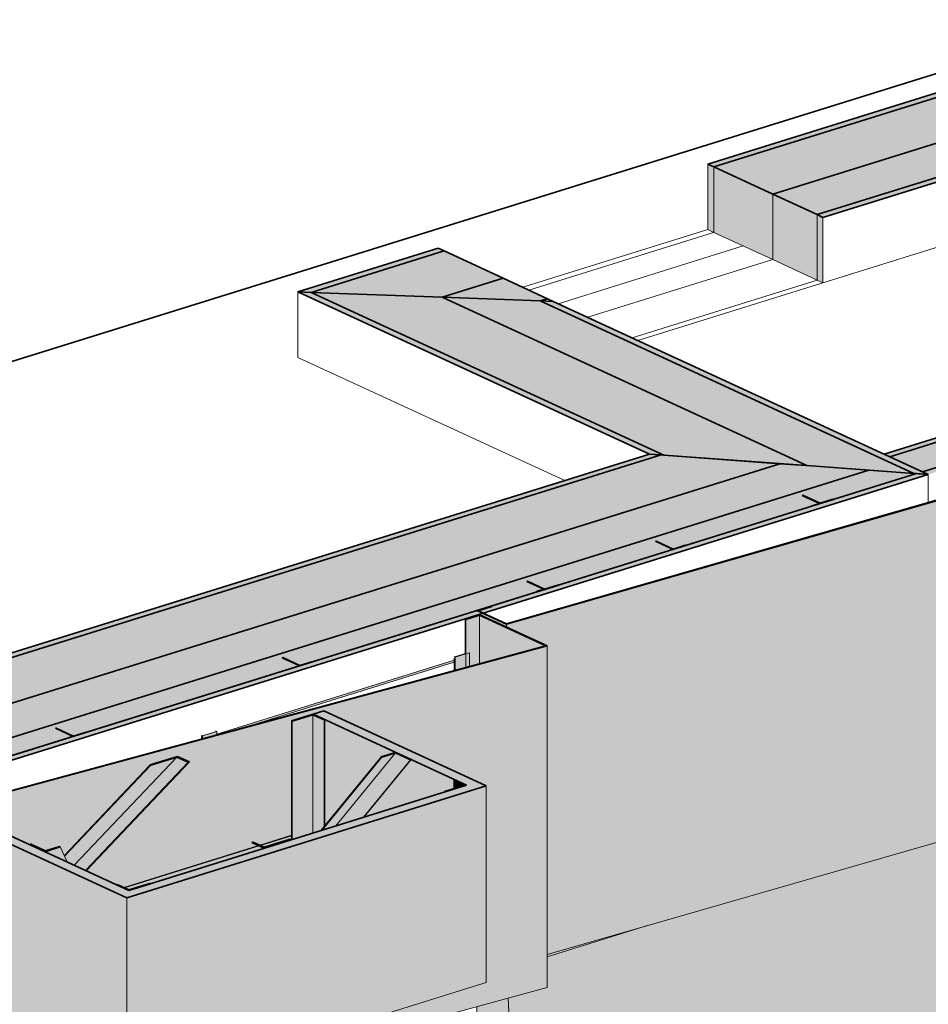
# Model space of a CAD drawing. Header units: millimetres. Extents: x -8357841 to -8326977, y -719205 to 18175.
# Tile 17 of 35: x -8335392 to -8333438, y -707404 to -705287. Entities that reach past the tile are written whole.
import ezdxf

# ---------------------------------------------------------------- set-up
doc = ezdxf.new("R2010")
doc.units = ezdxf.units.MM
doc.layers.add('Обобщенные модели', color=7, linetype='Continuous', lineweight=18)

# ---------------------------------------------------------------- blocks, each defined once
blk = doc.blocks.new('Корп 1_Кассеты трапецевидные - Корп 1_Кассеты трапецевидные_Цвет 4-21129530-Корпус 2_ Фрагмент 1')
at = {"layer": 'Обобщенные модели', "true_color": 0xcbd0cc}
for points in [[(-9253714, -707121.8), (-9251911.6, -706633.4), (-9252056.3, -706566.8), (-9252087, -706576.4), (-9252085.7, -706576.9), (-9252056.1, -706567.9), (-9251914.8, -706633.6), (-9253714, -707120.6), (-9253760.4, -707098.9), (-9253731.4, -707089.8), (-9253732.6, -707089.2), (-9253763.5, -707098.9), (-9253731.4, -707113.7)], [(-9252056.3, -706671.9), (-9251914.2, -706633.4), (-9252056.3, -706567.8), (-9252056.3, -706657.4)], [(-9252085.7, -706650.8), (-9252085.7, -706650.3), (-9252085.7, -706576.9), (-9252087, -706576.4), (-9252086.7, -706650.3)], [(-9253714, -707127.7), (-9253714, -707121.8), (-9253763.5, -707098.9), (-9253763.5, -707104.9), (-9253714.3, -707127.5)]]:
    blk.add_hatch(color=254, dxfattribs=at).paths.add_polyline_path(points)
h = blk.add_hatch(color=254, dxfattribs=at)
h.paths.add_polyline_path([(-9253731.4, -707112.5), (-9253731.4, -707089.8), (-9253760.7, -707099), (-9253752.1, -707103)])
h.paths.add_polyline_path([(-9252085.7, -706679.8), (-9252056.3, -706671.9), (-9252056.3, -706567.8), (-9252085.7, -706576.9), (-9252085.7, -706666.5)])
h = blk.add_hatch(color=254, dxfattribs=at)
h.paths.add_polyline_path([(-9253683.4, -707848.2), (-9251911.2, -707368.3), (-9251911.2, -706633.6), (-9253714, -707121.8), (-9253714, -707127.7), (-9253707.7, -707130.6), (-9253684.8, -707806.1)])
h.paths.add_polyline_path([(-9252814.7, -707597.8), (-9253163.8, -707436.6), (-9253163.8, -707014.1), (-9253095.9, -706993), (-9253094.5, -706993.6), (-9253094.5, -707028.2), (-9253022, -707061.7), (-9253022.8, -707060), (-9253020.4, -707060), (-9252989.2, -707074.3), (-9252959.8, -707065.2), (-9252958.3, -707065.9), (-9252949.5, -707084.6), (-9252763.2, -706889.2), (-9252705.6, -706871.3), (-9252680.2, -706883), (-9252902.4, -707116.9), (-9252835.9, -707147.5), (-9252833.1, -707147.5), (-9252821.4, -707153), (-9252531.9, -707062.8), (-9252546.2, -707056.2), (-9252543.5, -707055.3), (-9252528.7, -707061.7), (-9252460.8, -707040.6), (-9252460.8, -706795), (-9252391.2, -706773.3), (-9252042.1, -706934.5), (-9252042.1, -707357), (-9252525.9, -707507.8)])
at = {"layer": 'Обобщенные модели', "lineweight": 35}
for p, q in [((-9252056.1, -706566.7), (-9252087, -706576.4)), ((-9252085.7, -706576.9), (-9252056.3, -706567.8)), ((-9252056.3, -706567.8), (-9251914.2, -706633.4)), ((-9251911.2, -706633.6), (-9252056.1, -706566.7)), ((-9252087, -706576.4), (-9252085.7, -706576.9)), ((-9253714, -707121.8), (-9251911.2, -706633.6)), ((-9251914.2, -706633.4), (-9253713.7, -707120.7)), ((-9253732.6, -707089.2), (-9253763.5, -707098.9)), ((-9253763.5, -707098.9), (-9253714, -707121.8)), ((-9253760.7, -707099), (-9253731.4, -707089.8)), ((-9253713.7, -707120.7), (-9253760.7, -707099)), ((-9253731.4, -707089.8), (-9253732.6, -707089.2))]:
    blk.add_line(p, q, dxfattribs=at)
at = {"layer": 'Обобщенные модели'}
for p, q in [((-9252056.3, -706567.8), (-9252056.3, -706672)), ((-9252087, -706650.2), (-9252087, -706576.4)), ((-9252085.7, -706679.9), (-9252085.7, -706576.9)), ((-9251911.2, -706633.6), (-9251911.2, -707368.3)), ((-9253763.5, -707098.9), (-9253763.5, -707105)), ((-9253731.4, -707089.8), (-9253731.4, -707112.5)), ((-9253714, -707127.7), (-9253714, -707121.8)), ((-9251911.2, -707368.3), (-9253683.4, -707848.2))]:
    blk.add_line(p, q, dxfattribs=at)
blk = doc.blocks.new('Корп 1_Кассеты трапецевидные - Корп 1_Кассеты трапецевидные_Цвет 2-V79-Корпус 2_ Фрагмент 1')
at = {"layer": 'Обобщенные модели', "true_color": 0x51565c}
for points in [[(-9251903.3, -708992.5), (-9250914.4, -708684.3), (-9251008.7, -707037.4), (-9251693.1, -707234.1), (-9251911.2, -707302.1), (-9251911.2, -707368.3), (-9251995.1, -707391), (-9251906.8, -708931.4)], [(-9251911.2, -707302.1), (-9251693.1, -707234.1), (-9251911.2, -707296.8)], [(-9251903.3, -708992.5), (-9251995.1, -707391), (-9252062.1, -707409.2), (-9252062.1, -708919.2), (-9252049.5, -708925), (-9252048.9, -708925.3), (-9251909.8, -708989.5)]]:
    blk.add_hatch(color=251, dxfattribs=at).paths.add_polyline_path(points)
at = {"layer": 'Обобщенные модели'}
for p, q in [((-9251008.7, -707037.4), (-9250914.4, -708684.3)), ((-9251911.2, -707302.1), (-9251693.1, -707234.1)), ((-9251903.3, -708992.5), (-9251995.1, -707391)), ((-9252062.1, -707409.2), (-9252062.1, -708919.2)), ((-9250914.4, -708684.3), (-9251903.3, -708992.5)), ((-9252062.1, -708919.2), (-9252060.8, -708919.8)), ((-9252060.8, -708919.8), (-9252049.5, -708925)), ((-9252049.5, -708925), (-9251903.3, -708992.5))]:
    blk.add_line(p, q, dxfattribs=at)
blk = doc.blocks.new('Корп 1_Кассеты трапецевидные - Корп 1_Кассеты трапецевидные_Цвет 3-21129538-Корпус 2_ Фрагмент 1')
at = {"layer": 'Обобщенные модели', "true_color": 0x5d6970}
for points in [[(-9251998.6, -706587.1), (-9249381.7, -705835.1), (-9249383, -705834.5), (-9251998.6, -706585.9), (-9252048.2, -706563.2), (-9252049.5, -706563.6), (-9252022.5, -706576.1)], [(-9251911.2, -707296.8), (-9249381.7, -706569.9), (-9249381.7, -706526), (-9249994.7, -706717), (-9250343.8, -706555.8), (-9250343.8, -706135.2), (-9250275.9, -706114), (-9250274.5, -706114.7), (-9250274.5, -706149.3), (-9250200.9, -706183.3), (-9250201.7, -706181.6), (-9250199.3, -706181.6), (-9250168.1, -706195.9), (-9250138.7, -706186.8), (-9250137.2, -706187.5), (-9250129.5, -706203.8), (-9249945.7, -706011.1), (-9249888.1, -705993.2), (-9249862.7, -706004.9), (-9250083.6, -706237.4), (-9250015.9, -706268.6), (-9250013.1, -706268.6), (-9250003.7, -706272.9), (-9249711.8, -706182), (-9249723.7, -706176.5), (-9249721, -706175.7), (-9249708.7, -706181), (-9249640.8, -706159.8), (-9249640.8, -705916.1), (-9249571.2, -705894.4), (-9249381.7, -705981.9), (-9249381.7, -705835.1), (-9251998.6, -706587.1), (-9251998.6, -706593.2), (-9251911.2, -706633.6), (-9251911.2, -707290.7)], [(-9251998.6, -706593.2), (-9251998.6, -706587.1), (-9252049.5, -706563.6), (-9252049.5, -706569.7), (-9251999.1, -706593)]]:
    blk.add_hatch(color=251, dxfattribs=at).paths.add_polyline_path(points)
at = {"layer": 'Обобщенные модели', "lineweight": 35}
for p, q in [((-9251998.6, -706587.1), (-9249381.7, -705835.1)), ((-9249383, -705834.5), (-9251998.3, -706586.1)), ((-9249381.7, -705835.1), (-9249383, -705834.5)), ((-9249381.7, -705835.1), (-9249381.7, -705981.9)), ((-9249381.7, -706526), (-9249381.7, -706569.9)), ((-9252031.2, -706548.2), (-9252062.1, -706557.8)), ((-9252059.3, -706557.9), (-9252029.9, -706548.8)), ((-9252029.9, -706548.8), (-9252031.2, -706548.2)), ((-9252062.1, -706557.8), (-9251998.6, -706587.1)), ((-9251998.3, -706586.1), (-9252059.3, -706557.9))]:
    blk.add_line(p, q, dxfattribs=at)
at = {"layer": 'Обобщенные модели'}
for p, q in [((-9249381.7, -706569.9), (-9251911.2, -707296.8)), ((-9251998.6, -706593.2), (-9251998.6, -706587.1))]:
    blk.add_line(p, q, dxfattribs=at)
blk = doc.blocks.new('Корзинка под кондиционер - Корзинка под кондиционер-21323725-Корпус 2_ Фрагмент 1')
at = {"layer": 'Обобщенные модели', "true_color": 0xcbd0cc}
for points in [[(-9252814.7, -707175.3), (-9252042.1, -706934.5), (-9252391.2, -706773.3), (-9252414.4, -706780.6), (-9252084.3, -706932.9), (-9252810.5, -707159.3), (-9253140.7, -707006.9), (-9253163.8, -707014.1), (-9252844.8, -707161.4)], [(-9252814.7, -707597.8), (-9252042.1, -707357), (-9252042.1, -706934.5), (-9252814.7, -707175.3), (-9252814.7, -707507.8)], [(-9252814.7, -707597.8), (-9252814.7, -707175.3), (-9253163.8, -707014.1), (-9253163.8, -707436.6), (-9252943.7, -707538.2)]]:
    blk.add_hatch(color=254, dxfattribs=at).paths.add_polyline_path(points)
h = blk.add_hatch(color=254, dxfattribs=at)
h.paths.add_polyline_path([(-9252389, -707020.1), (-9252266.3, -706871.7), (-9252236.9, -706862.5), (-9252389, -706792.8), (-9252389, -706965.2)])
h.paths.add_polyline_path([(-9252304.6, -707001.6), (-9252132, -706947.4), (-9252132, -706946.7), (-9252111.4, -706940.3), (-9252111.4, -706921.7), (-9252109.7, -706921.2), (-9252203.6, -706878.4), (-9252304.2, -707001.1)])
at = {"layer": 'Обобщенные модели', "lineweight": 35}
for p, q in [((-9252391.2, -706773.3), (-9252414.4, -706780.6)), ((-9252414.4, -706780.6), (-9252084.3, -706932.9)), ((-9252042.1, -706934.5), (-9252391.2, -706773.3)), ((-9252814.7, -707175.3), (-9252042.1, -706934.5)), ((-9252084.3, -706932.9), (-9252810.5, -707159.3)), ((-9253140.7, -707006.9), (-9253163.8, -707014.1)), ((-9253163.8, -707014.1), (-9252814.7, -707175.3)), ((-9252810.5, -707159.3), (-9253140.7, -707006.9))]:
    blk.add_line(p, q, dxfattribs=at)
at = {"layer": 'Обобщенные модели'}
for p, q in [((-9252042.1, -707357), (-9252042.1, -706934.5)), ((-9253163.8, -707436.6), (-9253163.8, -707014.1)), ((-9252814.7, -707597.8), (-9252814.7, -707175.3)), ((-9252042.1, -707357), (-9252814.7, -707597.8)), ((-9252814.7, -707597.8), (-9253163.8, -707436.6))]:
    blk.add_line(p, q, dxfattribs=at)
blk = doc.blocks.new('HILTI_s_Профиль_MFT-L - Профиль MFT-L 60x40x2_2 6m-20934205-Корпус 2_ Фрагмент 1')
at = {"layer": 'Обобщенные модели', "true_color": 0xf4f4f4}
h = blk.add_hatch(color=7, dxfattribs=at)
h.paths.add_polyline_path([(-9252820, -707153.6), (-9252530.5, -707063.4), (-9252531.9, -707062.8), (-9252821.4, -707153)])
h.paths.add_polyline_path([(-9252527.2, -707062.4), (-9252460.8, -707041.7), (-9252460.8, -707040.6), (-9252528.7, -707061.7)])
h = blk.add_hatch(color=7, dxfattribs=at)
h.paths.add_polyline_path([(-9252810.2, -707158.1), (-9252765.6, -707144.2), (-9252764.2, -707144.8), (-9252519.3, -707068.5), (-9252530.5, -707063.4), (-9252820, -707153.6), (-9252810.5, -707158)])
h.paths.add_polyline_path([(-9252518.2, -707066.2), (-9252462, -707049.6), (-9252460.8, -707049.2), (-9252460.8, -707041.7), (-9252527.2, -707062.4), (-9252519.3, -707065.8)])
at = {"layer": 'Обобщенные модели'}
for p, q in [((-9252460.8, -707040.6), (-9252528.7, -707061.7)), ((-9252460.8, -707041.7), (-9252527.2, -707062.4)), ((-9252531.9, -707062.8), (-9252821.4, -707153)), ((-9252530.5, -707063.4), (-9252820, -707153.6))]:
    blk.add_line(p, q, dxfattribs=at)
blk = doc.blocks.new('HILTI_s_Профиль_MFT-L - Профиль MFT-L 60x40x2_2 6m-20934207-Корпус 2_ Фрагмент 1')
at = {"layer": 'Обобщенные модели', "true_color": 0xf4f4f4}
blk.add_hatch(color=7, dxfattribs=at).paths.add_polyline_path([(-9252810.5, -707159.3), (-9252764.2, -707144.8), (-9252765.6, -707144.2), (-9252810.5, -707158), (-9252834.2, -707147), (-9252835.9, -707147.5), (-9252812, -707158.6)])
at = {"layer": 'Обобщенные модели', "lineweight": 35}
for p, q in [((-9252834.2, -707147), (-9252835.9, -707147.5)), ((-9252835.9, -707147.5), (-9252810.5, -707159.3)), ((-9252810.2, -707158.1), (-9252834.2, -707147)), ((-9252810.5, -707159.3), (-9252764.2, -707144.8)), ((-9252765.6, -707144.2), (-9252810.2, -707158.1)), ((-9252764.2, -707144.8), (-9252765.6, -707144.2))]:
    blk.add_line(p, q, dxfattribs=at)
blk = doc.blocks.new('HILTI_s_Профиль_MFT-L - Профиль MFT-L 60x40x2_2 6m-20934208-Корпус 2_ Фрагмент 1')
at = {"layer": 'Обобщенные модели', "true_color": 0xf4f4f4}
for points in [[(-9252130.6, -706947.4), (-9252084.5, -706932.8), (-9252109.7, -706921.2), (-9252111.4, -706921.7), (-9252087.7, -706932.9), (-9252132, -706946.7)], [(-9252111.4, -706940.3), (-9252087.4, -706932.8), (-9252111.4, -706921.7), (-9252111.4, -706934.5)], [(-9252132, -706947.8), (-9252130.6, -706947.4), (-9252132, -706947.4)]]:
    blk.add_hatch(color=7, dxfattribs=at).paths.add_polyline_path(points)
at = {"layer": 'Обобщенные модели', "lineweight": 35}
for p, q in [((-9252109.7, -706921.2), (-9252111.4, -706921.7)), ((-9252111.4, -706921.7), (-9252087.4, -706932.8)), ((-9252084.3, -706932.9), (-9252109.7, -706921.2)), ((-9252087.4, -706932.8), (-9252132, -706946.7)), ((-9252132, -706946.7), (-9252130.6, -706947.4)), ((-9252130.6, -706947.4), (-9252084.3, -706932.9))]:
    blk.add_line(p, q, dxfattribs=at)
at = {"layer": 'Обобщенные модели'}
for p, q in [((-9252111.4, -706940.3), (-9252111.4, -706921.7)), ((-9252132, -706947.8), (-9252132, -706946.7))]:
    blk.add_line(p, q, dxfattribs=at)
blk = doc.blocks.new('HILTI_s_Профиль_MFT-L - Профиль MFT-L 60x40x2_2 6m-V82-Корпус 2_ Фрагмент 1')
at = {"layer": 'Обобщенные модели', "true_color": 0xf4f4f4}
for points in [[(-9252459.4, -706795.6), (-9252414.4, -706781.9), (-9252390.7, -706792.8), (-9252389, -706792.3), (-9252414.7, -706780.6), (-9252460.8, -706795)], [(-9252459.4, -707049.8), (-9252414.7, -707035.9), (-9252414.7, -706781.7), (-9252459.4, -706795.6), (-9252459.4, -707049.6)], [(-9252414.7, -707035.9), (-9252397.7, -707030.6), (-9252390.7, -707022.1), (-9252390.7, -706792.8), (-9252414.7, -706781.7), (-9252414.7, -707027.3)], [(-9252460.5, -707050.2), (-9252459.4, -707049.1), (-9252459.4, -706795.6), (-9252460.8, -706795.6), (-9252460.8, -707050.1)], [(-9252390.7, -707022.1), (-9252389, -707020.1), (-9252389, -706792.3), (-9252390.7, -706792.8), (-9252390.7, -706965.2)]]:
    blk.add_hatch(color=7, dxfattribs=at).paths.add_polyline_path(points)
at = {"layer": 'Обобщенные модели', "lineweight": 35}
for p, q in [((-9252414.4, -706780.6), (-9252460.8, -706795)), ((-9252459.4, -706795.6), (-9252414.7, -706781.7)), ((-9252414.7, -706781.7), (-9252390.7, -706792.8)), ((-9252389, -706792.3), (-9252414.4, -706780.6)), ((-9252460.8, -706795), (-9252459.4, -706795.6)), ((-9252390.7, -706792.8), (-9252389, -706792.3))]:
    blk.add_line(p, q, dxfattribs=at)
at = {"layer": 'Обобщенные модели'}
for p, q in [((-9252414.7, -706781.7), (-9252414.7, -707035.9)), ((-9252460.8, -706795), (-9252460.8, -707050.1)), ((-9252459.4, -706795.6), (-9252459.4, -707049.8)), ((-9252390.7, -706792.8), (-9252390.7, -707022.1)), ((-9252389, -706792.3), (-9252389, -707020.1))]:
    blk.add_line(p, q, dxfattribs=at)
blk = doc.blocks.new('HILTI_s_Профиль_MFT-L - Профиль MFT-L 40x40x1_8 6m-20934211-Корпус 2_ Фрагмент 1')
at = {"layer": 'Обобщенные модели', "true_color": 0xf4f4f4}
for points in [[(-9252989.2, -707075.5), (-9252958.3, -707065.9), (-9252959.8, -707065.2), (-9252989.8, -707074.1), (-9253021.4, -707059.6), (-9253022.8, -707060), (-9252993.1, -707073.7)], [(-9252988.4, -707077.2), (-9252989.2, -707075.5), (-9253022.8, -707060), (-9253022, -707061.7), (-9252995.9, -707073.7)], [(-9252943.3, -707098), (-9252958.3, -707065.9), (-9252989.2, -707075.5), (-9252988.4, -707077.2), (-9252955.4, -707092.4)]]:
    blk.add_hatch(color=7, dxfattribs=at).paths.add_polyline_path(points)
at = {"layer": 'Обобщенные модели', "lineweight": 35}
for p, q in [((-9253021.4, -707059.6), (-9253022.8, -707060)), ((-9253022.8, -707060), (-9252989.2, -707075.5)), ((-9252989.3, -707074.4), (-9253021.4, -707059.6)), ((-9252959.8, -707065.2), (-9252989.3, -707074.4)), ((-9252989.2, -707075.5), (-9252958.3, -707065.9)), ((-9252958.3, -707065.9), (-9252959.8, -707065.2))]:
    blk.add_line(p, q, dxfattribs=at)
at = {"layer": 'Обобщенные модели'}
for p, q in [((-9253022.8, -707060), (-9253022, -707061.7)), ((-9252988.4, -707077.2), (-9252989.2, -707075.5)), ((-9252958.3, -707065.9), (-9252943.3, -707098))]:
    blk.add_line(p, q, dxfattribs=at)
blk = doc.blocks.new('HILTI_s_Профиль_MFT-L - Профиль MFT-L 40x40x1_8 6m-V83-Корпус 2_ Фрагмент 1')
at = {"layer": 'Обобщенные модели', "true_color": 0xf4f4f4}
for points in [[(-9252394.9, -707029.7), (-9252365.4, -707020.5), (-9252236.9, -706863.7), (-9252266.3, -706872.8), (-9252386.3, -707019.3)], [(-9252365.4, -707020.5), (-9252305.9, -707002), (-9252204.7, -706878.4), (-9252236.8, -706863.6), (-9252320, -706965.2)], [(-9252204.7, -706878.4), (-9252203.3, -706878), (-9252236.9, -706862.5), (-9252267.8, -706872.1), (-9252266.3, -706872.8), (-9252236.8, -706863.6), (-9252205.6, -706878)], [(-9252397.7, -707030.6), (-9252394.9, -707029.7), (-9252266.3, -706872.8), (-9252267.8, -706872.1), (-9252386.3, -707016.8)], [(-9252305.9, -707002), (-9252304.2, -707001.1), (-9252304.2, -706999.8)]]:
    blk.add_hatch(color=7, dxfattribs=at).paths.add_polyline_path(points)
at = {"layer": 'Обобщенные модели'}
for p, q in [((-9252236.8, -706863.6), (-9252365.4, -707020.5)), ((-9252267.8, -706872.1), (-9252397.7, -707030.6)), ((-9252266.3, -706872.8), (-9252394.9, -707029.7)), ((-9252204.7, -706878.4), (-9252305.9, -707002)), ((-9252203.3, -706878), (-9252304.2, -707001.1))]:
    blk.add_line(p, q, dxfattribs=at)
at = {"layer": 'Обобщенные модели', "lineweight": 35}
for p, q in [((-9252236.9, -706862.5), (-9252267.8, -706872.1)), ((-9252266.3, -706872.8), (-9252236.8, -706863.6)), ((-9252203.3, -706878), (-9252236.9, -706862.5)), ((-9252236.8, -706863.6), (-9252204.7, -706878.4)), ((-9252267.8, -706872.1), (-9252266.3, -706872.8)), ((-9252204.7, -706878.4), (-9252203.3, -706878))]:
    blk.add_line(p, q, dxfattribs=at)
blk = doc.blocks.new('HILTI_s_Профиль_MFT-L - Профиль MFT-L 40x40x1_8 6m-20934212-Корпус 2_ Фрагмент 1')
at = {"layer": 'Обобщенные модели', "true_color": 0xf4f4f4}
for points in [[(-9252520.8, -707067.9), (-9252519.3, -707066.5), (-9252543.5, -707055.3), (-9252546.2, -707056.2), (-9252522, -707067.3)], [(-9252519.3, -707068.5), (-9252460.6, -707050.2), (-9252462, -707049.6), (-9252520.8, -707067.9)], [(-9252460.6, -707050.2), (-9252460.5, -707050.2), (-9252462, -707049.6)], [(-9252519.3, -707066.5), (-9252519.3, -707065.8), (-9252520.8, -707065.8)]]:
    blk.add_hatch(color=7, dxfattribs=at).paths.add_polyline_path(points)
at = {"layer": 'Обобщенные модели', "lineweight": 35}
for p, q in [((-9252543.5, -707055.3), (-9252546.2, -707056.2)), ((-9252546.2, -707056.2), (-9252520.8, -707067.9)), ((-9252519.3, -707066.5), (-9252543.5, -707055.3)), ((-9252520.8, -707067.9), (-9252462, -707049.6)), ((-9252463.2, -707049.1), (-9252519.3, -707066.5)), ((-9252462, -707049.6), (-9252463.2, -707049.1))]:
    blk.add_line(p, q, dxfattribs=at)
at = {"layer": 'Обобщенные модели'}
for p, q in [((-9252518.2, -707066.2), (-9252543.5, -707055.3)), ((-9252460.6, -707050.2), (-9252462, -707049.6)), ((-9252520.8, -707067.9), (-9252519.3, -707068.5))]:
    blk.add_line(p, q, dxfattribs=at)
blk = doc.blocks.new('HILTI_s_Профиль_MFT-L - Профиль MFT-L 40x40x1_8 6m-V84-Корпус 2_ Фрагмент 1')
at = {"layer": 'Обобщенные модели', "true_color": 0xf4f4f4}
for points in [[(-9252927.9, -707105.1), (-9252707.1, -706872.6), (-9252763.2, -706890.1), (-9252949, -707085.7), (-9252943.3, -707098)], [(-9252903.7, -707116.3), (-9252682.8, -706883.8), (-9252707.1, -706872.6), (-9252927.9, -707105.1)], [(-9252902.4, -707116.9), (-9252680.2, -706883), (-9252682.8, -706883.8), (-9252903.7, -707116.3)], [(-9252763.2, -706890.1), (-9252707.1, -706872.6), (-9252682.8, -706883.8), (-9252680.2, -706883), (-9252705.6, -706871.3), (-9252764.3, -706889.6)], [(-9252949, -707085.7), (-9252763.2, -706890.1), (-9252764.3, -706889.6), (-9252949.5, -707084.6)]]:
    blk.add_hatch(color=7, dxfattribs=at).paths.add_polyline_path(points)
at = {"layer": 'Обобщенные модели'}
for p, q in [((-9252927.9, -707105.1), (-9252707.1, -706872.6)), ((-9252903.7, -707116.3), (-9252682.8, -706883.8)), ((-9252902.4, -707116.9), (-9252680.2, -706883)), ((-9252949.5, -707084.6), (-9252764.3, -706889.6)), ((-9252949, -707085.7), (-9252763.2, -706890.1))]:
    blk.add_line(p, q, dxfattribs=at)
at = {"layer": 'Обобщенные модели', "lineweight": 35}
for p, q in [((-9252705.6, -706871.3), (-9252764.3, -706889.6)), ((-9252763.2, -706890.1), (-9252707.1, -706872.6)), ((-9252707.1, -706872.6), (-9252682.8, -706883.8)), ((-9252680.2, -706883), (-9252705.6, -706871.3)), ((-9252682.8, -706883.8), (-9252680.2, -706883)), ((-9252764.3, -706889.6), (-9252763.2, -706890.1))]:
    blk.add_line(p, q, dxfattribs=at)
blk = doc.blocks.new('HILTI_s_Профиль_MFT-T - Профиль MFT-Ta 60x58x1_8 6m-V121-Корпус 2_ Фрагмент 1')
at = {"layer": 'Обобщенные модели', "lineweight": 35}
for p, q in [((-9251361, -706309.8), (-9251362.4, -706310.3)), ((-9251362.4, -706310.3), (-9251325.5, -706327.3)), ((-9251324.1, -706326.9), (-9251361, -706309.8)), ((-9251325.5, -706327.3), (-9251341.4, -706332.3)), ((-9251341.4, -706332.3), (-9251340.3, -706332.8)), ((-9251340.3, -706332.8), (-9251295.4, -706318.9)), ((-9251296.6, -706318.3), (-9251324.1, -706326.9)), ((-9251295.5, -706318.8), (-9251296.6, -706318.3))]:
    blk.add_line(p, q, dxfattribs=at)
blk = doc.blocks.new('HILTI_s_Профиль_MFT-T - Профиль MFT-Ta 60x58x1_8 6m-V122-Корпус 2_ Фрагмент 1')
at = {"layer": 'Обобщенные модели', "lineweight": 35}
for p, q in [((-9251953.3, -706494.4), (-9251954.7, -706494.9)), ((-9251954.7, -706494.9), (-9251917.8, -706511.9)), ((-9251916.4, -706511.5), (-9251953.3, -706494.4)), ((-9251932.5, -706517.4), (-9251887.7, -706503.5)), ((-9251888.9, -706502.9), (-9251916.4, -706511.5)), ((-9251887.8, -706503.4), (-9251888.9, -706502.9)), ((-9251917.8, -706511.9), (-9251933.7, -706516.9)), ((-9251933.7, -706516.9), (-9251932.6, -706517.4))]:
    blk.add_line(p, q, dxfattribs=at)
blk = doc.blocks.new('HILTI_s_Профиль_MFT-T - Профиль MFT-Ta 60x42x1_8 6m-V123-Корпус 2_ Фрагмент 1')
at = {"layer": 'Обобщенные модели', "lineweight": 35}
for p, q in [((-9251676.7, -706408.2), (-9251678.1, -706408.7)), ((-9251678.1, -706408.7), (-9251641.2, -706425.7)), ((-9251639.8, -706425.3), (-9251676.7, -706408.2)), ((-9251645.5, -706428), (-9251613.1, -706417.9)), ((-9251614.2, -706417.3), (-9251639.8, -706425.3)), ((-9251613.2, -706417.8), (-9251614.2, -706417.3)), ((-9251641.2, -706425.7), (-9251646.7, -706427.4)), ((-9251646.7, -706427.4), (-9251645.6, -706427.9))]:
    blk.add_line(p, q, dxfattribs=at)
blk = doc.blocks.new('HILTI_s_Профиль_MFT-T - Профиль MFT-Ta 60x42x1_8 6m-21127791-Корпус 2_ Фрагмент 1')
at = {"layer": 'Обобщенные модели', "lineweight": 35}
for p, q in [((-9252479.5, -706658.4), (-9252480.9, -706658.9)), ((-9252480.9, -706658.9), (-9252443.9, -706675.9)), ((-9252442.5, -706675.5), (-9252479.5, -706658.4)), ((-9252443.9, -706675.9), (-9252449.4, -706677.6)), ((-9252448.2, -706678.2), (-9252415.8, -706668)), ((-9252416.9, -706667.5), (-9252442.5, -706675.5)), ((-9252415.9, -706668), (-9252416.9, -706667.5)), ((-9252449.4, -706677.6), (-9252448.3, -706678.1))]:
    blk.add_line(p, q, dxfattribs=at)
blk = doc.blocks.new('HILTI_s_Профиль_MFT-T - Профиль MFT-Ta 60x42x1_8 6m-V124-Корпус 2_ Фрагмент 1')
at = {"layer": 'Обобщенные модели', "lineweight": 35}
for p, q in [((-9252967, -706810.4), (-9252968.4, -706810.8)), ((-9252968.4, -706810.8), (-9252931.4, -706827.9)), ((-9252930, -706827.4), (-9252967, -706810.4)), ((-9252935.8, -706830.1), (-9252903.3, -706820)), ((-9252904.5, -706819.5), (-9252930, -706827.4)), ((-9252903.4, -706819.9), (-9252904.5, -706819.5)), ((-9252931.4, -706827.9), (-9252936.9, -706829.6)), ((-9252936.9, -706829.6), (-9252935.9, -706830.1))]:
    blk.add_line(p, q, dxfattribs=at)
blk = doc.blocks.new('HILTI_s_Аграфный_профиль_MFT-HPE - Аграфный профиль MFT-HPE 6м-21083451-Корпус 2_ Фрагмент 1')
at = {"layer": 'Обобщенные модели', "true_color": 0xf4f4f4}
blk.add_hatch(color=7, dxfattribs=at).paths.add_polyline_path([(-9252621.2, -706824.8), (-9252561.9, -706808.8), (-9252110.6, -706668.1), (-9252110.6, -706664), (-9252621.2, -706823.1)])
at = {"layer": 'Обобщенные модели'}
for p, q in [((-9252621.2, -706823.1), (-9252111.3, -706664.2)), ((-9252111.3, -706668.3), (-9252561.9, -706808.8)), ((-9252663.7, -706836.4), (-9252654.7, -706833.5))]:
    blk.add_line(p, q, dxfattribs=at)
blk = doc.blocks.new('HILTI_s_Аграфа_E40 - Аграфа MFT-H E40 D-V137-Корпус 2_ Фрагмент 1')
at = {"layer": 'Обобщенные модели', "true_color": 0xf4f4f4}
for points in [[(-9252108.7, -706658), (-9252086.7, -706650.3), (-9252087, -706649.7), (-9252087, -706649.1), (-9252111.3, -706656.7)], [(-9252108.7, -706686.1), (-9252085.7, -706679.8), (-9252085.7, -706650.8), (-9252108.7, -706658), (-9252108.7, -706673.7)], [(-9252110.6, -706686.6), (-9252108.7, -706686.1), (-9252108.7, -706658), (-9252111.3, -706656.7), (-9252110.6, -706674.3)]]:
    blk.add_hatch(color=7, dxfattribs=at).paths.add_polyline_path(points)
at = {"layer": 'Обобщенные модели'}
for p, q in [((-9252085.7, -706650.8), (-9252108.7, -706658)), ((-9252077.8, -706648.3), (-9252085.7, -706650.8)), ((-9252077.8, -706648.3), (-9252077.8, -706677.8)), ((-9252108.7, -706658), (-9252111.3, -706656.7)), ((-9252110.6, -706659.8), (-9252110.6, -706686.7)), ((-9252108.7, -706686.2), (-9252108.7, -706658))]:
    blk.add_line(p, q, dxfattribs=at)
blk = doc.blocks.new('HILTI_s_Аграфа_E40 - Аграфа MFT-H E40 D-V138-Корпус 2_ Фрагмент 1')
at = {"layer": 'Обобщенные модели', "true_color": 0xf4f4f4}
for points in [[(-9252652.1, -706827.3), (-9252621.2, -706817.7), (-9252623.8, -706816.4), (-9252654.7, -706826.1)], [(-9252652.1, -706833.2), (-9252621.2, -706824.8), (-9252621.2, -706817.7), (-9252652.1, -706827.3), (-9252652.1, -706832.7)], [(-9252654, -706833.7), (-9252652.1, -706832.7), (-9252652.1, -706827.3), (-9252654.7, -706826.1), (-9252654, -706833.3)]]:
    blk.add_hatch(color=7, dxfattribs=at).paths.add_polyline_path(points)
at = {"layer": 'Обобщенные модели'}
for p, q in [((-9252621.2, -706817.7), (-9252652.1, -706827.3)), ((-9252623.8, -706816.4), (-9252621.2, -706817.7)), ((-9252621.2, -706817.7), (-9252621.2, -706824.8)), ((-9252652.1, -706827.3), (-9252654.7, -706826.1)), ((-9252654, -706829.2), (-9252654, -706833.7)), ((-9252652.1, -706833.2), (-9252652.1, -706827.3))]:
    blk.add_line(p, q, dxfattribs=at)

msp = doc.modelspace()

# ---------------------------------------------------------------- hatches: boundary and pattern name
at = {"layer": 'Обобщенные модели', "true_color": 0x7f7f7f}
h = msp.add_hatch(color=8, dxfattribs=at)
h.paths.add_polyline_path([(-8334765.3, -705873.6), (-8334479.4, -705784.5), (-8334492.1, -705778.6), (-8334793.5, -705872.5)])
h.paths.add_polyline_path([(-8333899.6, -705603.8), (-8332902.7, -705293.1), (-8332915.4, -705287.2), (-8333912.3, -705597.9), (-8333899.8, -705603.7)])
h = msp.add_hatch(color=8, dxfattribs=at)
h.paths.add_polyline_path([(-8334483.8, -705884), (-8334352.5, -705843.1), (-8334479.4, -705784.5), (-8334765.3, -705873.6), (-8334598, -705879.8)])
h.paths.add_polyline_path([(-8333772.6, -705662.4), (-8332775.8, -705351.7), (-8332902.7, -705293.1), (-8333899.6, -705603.8), (-8333787.2, -705655.6)])
h = msp.add_hatch(color=8, dxfattribs=at)
h.paths.add_polyline_path([(-8334272.7, -705891.9), (-8334257.2, -705887.1), (-8334352.5, -705843.1), (-8334483.8, -705884), (-8334275.3, -705891.8)])
h.paths.add_polyline_path([(-8333677.4, -705706.3), (-8332680.5, -705395.7), (-8332775.8, -705351.7), (-8333772.6, -705662.4), (-8333717.6, -705687.8)])
h = msp.add_hatch(color=8, dxfattribs=at)
h.paths.add_polyline_path([(-8334244.5, -705892.9), (-8334257.2, -705887.1), (-8334272.7, -705891.9), (-8334257.2, -705892.4)])
h.paths.add_polyline_path([(-8333664.7, -705712.2), (-8332667.8, -705401.5), (-8332680.5, -705395.7), (-8333677.4, -705706.3)])
for points in [[(-8333899.6, -705744.5), (-8333899.8, -705603.7), (-8333912.3, -705597.9), (-8333912.3, -705738.6), (-8333899.8, -705744.4)], [(-8333772.6, -705803.1), (-8333772.6, -705662.4), (-8333899.6, -705603.8), (-8333899.6, -705744.5), (-8333841.1, -705771.5)], [(-8333677.4, -705847.1), (-8333677.4, -705706.3), (-8333772.6, -705662.4), (-8333772.6, -705803.1), (-8333699.6, -705836.8)], [(-8333664.7, -705852.9), (-8333664.7, -705712.2), (-8333677.4, -705706.3), (-8333677.4, -705847.1)], [(-8333520.8, -706227), (-8331944, -705735.6), (-8331956.7, -705729.7), (-8333533.4, -706221.1), (-8333524.3, -706225.3)], [(-8333450.9, -706259.2), (-8331874.2, -705767.8), (-8331944, -705735.6), (-8333520.8, -706227), (-8333458.4, -706255.7)], [(-8333438.2, -706265.1), (-8331861.5, -705773.7), (-8331874.2, -705767.8), (-8333450.9, -706259.2), (-8333438.2, -706265.1)], [(-8334007.2, -706223.5), (-8334765.3, -705873.6), (-8334793.5, -705872.5), (-8334037.9, -706221.2), (-8334012.4, -706223.1)], [(-8333699.6, -706246), (-8334483.8, -705884), (-8334765.3, -705873.6), (-8334007.2, -706223.5), (-8333712.1, -706245.1)], [(-8333469, -706262.8), (-8334272.7, -705891.9), (-8334483.8, -705884), (-8333699.6, -706246), (-8333518.4, -706259.2)], [(-8333438.2, -706265.1), (-8334244.5, -705892.9), (-8334272.7, -705891.9), (-8333469, -706262.8), (-8333450.9, -706264.1)], [(-8337075.6, -707276), (-8333757.2, -706241.8), (-8334012.4, -706223.1), (-8337074.4, -707177.4)], [(-8337074.4, -707177.4), (-8334012.4, -706223.1), (-8334037.9, -706221.2), (-8337074.3, -707167.6)], [(-8337076.6, -707349.9), (-8333565.8, -706255.7), (-8333757.2, -706241.8), (-8337075.6, -707276), (-8337075.8, -707290.7)], [(-8337077.2, -707399.2), (-8333438.2, -706265.1), (-8333463.7, -706263.2), (-8337077.1, -707389.3)], [(-8337077.1, -707389.3), (-8333463.7, -706263.2), (-8333565.8, -706255.7), (-8337076.6, -707349.9)]]:
    msp.add_hatch(color=8, dxfattribs=at).paths.add_polyline_path(points)

# ---------------------------------------------------------------- linework, layer by layer
at = {"layer": 'Обобщенные модели', "lineweight": 35}
for p, q in [((-8332915.4, -705287.2), (-8333912.3, -705597.9)), ((-8333899.6, -705603.8), (-8332902.7, -705293.1)), ((-8332902.7, -705293.1), (-8333899.6, -705603.8)), ((-8337884.1, -706793.8), (-8333151.7, -705318.9)), ((-8333772.6, -705662.4), (-8332775.8, -705351.7)), ((-8332775.8, -705351.7), (-8333772.6, -705662.4)), ((-8333677.4, -705706.3), (-8332680.5, -705395.7)), ((-8332680.5, -705395.7), (-8333677.4, -705706.3)), ((-8333664.7, -705712.2), (-8332667.8, -705401.5)), ((-8333912.3, -705597.9), (-8333899.6, -705603.8)), ((-8333899.6, -705603.8), (-8333772.6, -705662.4)), ((-8333772.6, -705662.4), (-8333677.4, -705706.3)), ((-8333677.4, -705706.3), (-8333664.7, -705712.2)), ((-8331956.7, -705729.7), (-8333533.4, -706221.1)), ((-8331944, -705735.6), (-8333520.8, -706227)), ((-8333520.8, -706227), (-8331944, -705735.6)), ((-8334492.1, -705778.6), (-8334793.5, -705872.5)), ((-8334765.3, -705873.6), (-8334479.4, -705784.5)), ((-8334479.4, -705784.5), (-8334765.3, -705873.6)), ((-8334479.4, -705784.5), (-8334492.1, -705778.6)), ((-8334352.5, -705843.1), (-8334479.4, -705784.5)), ((-8331905.6, -705777.6), (-8333450.9, -706259.2)), ((-8333450.9, -706259.2), (-8331905.6, -705777.6)), ((-8334483.8, -705884), (-8334352.5, -705843.1)), ((-8334352.5, -705843.1), (-8334483.8, -705884)), ((-8334257.2, -705887.1), (-8334352.5, -705843.1)), ((-8334793.5, -705872.5), (-8334765.3, -705873.6)), ((-8334793.5, -705872.5), (-8334037.9, -706221.2)), ((-8334765.3, -705873.6), (-8334793.5, -705872.5)), ((-8334765.3, -705873.6), (-8334483.8, -705884)), ((-8334007.2, -706223.5), (-8334765.3, -705873.6)), ((-8334765.3, -705873.6), (-8334007.2, -706223.5)), ((-8334483.8, -705884), (-8334765.3, -705873.6)), ((-8334483.8, -705884), (-8334272.7, -705891.9)), ((-8333699.6, -706246), (-8334483.8, -705884)), ((-8334483.8, -705884), (-8333699.6, -706246)), ((-8334272.7, -705891.9), (-8334483.8, -705884)), ((-8334272.7, -705891.9), (-8334257.2, -705887.1)), ((-8334257.2, -705887.1), (-8334272.7, -705891.9)), ((-8334272.7, -705891.9), (-8334244.5, -705892.9)), ((-8333469, -706262.8), (-8334272.7, -705891.9)), ((-8334272.7, -705891.9), (-8333469, -706262.8)), ((-8334244.5, -705892.9), (-8334272.7, -705891.9)), ((-8334244.5, -705892.9), (-8334257.2, -705887.1)), ((-8333438.2, -706265.1), (-8334244.5, -705892.9)), ((-8337074.4, -707177.4), (-8334012.4, -706223.1)), ((-8334012.4, -706223.1), (-8337074.4, -707177.4)), ((-8334037.9, -706221.2), (-8337074.3, -707167.6)), ((-8334012.4, -706223.1), (-8334037.9, -706221.2)), ((-8334037.9, -706221.2), (-8334007.2, -706223.5)), ((-8334007.2, -706223.5), (-8334012.4, -706223.1)), ((-8333757.2, -706241.8), (-8334007.2, -706223.5)), ((-8334007.2, -706223.5), (-8333699.6, -706246)), ((-8333533.4, -706221.1), (-8333520.8, -706227)), ((-8333520.8, -706227), (-8333450.9, -706259.2)), ((-8337075.6, -707276), (-8333757.2, -706241.8)), ((-8333757.2, -706241.8), (-8337075.6, -707276)), ((-8333699.6, -706246), (-8333757.2, -706241.8)), ((-8333565.8, -706255.7), (-8333699.6, -706246)), ((-8333699.6, -706246), (-8333469, -706262.8)), ((-8337077.2, -707399.2), (-8333438.2, -706265.1)), ((-8337077.1, -707389.3), (-8333463.7, -706263.2)), ((-8333463.7, -706263.2), (-8337077.1, -707389.3)), ((-8337076.6, -707349.9), (-8333565.8, -706255.7)), ((-8333565.8, -706255.7), (-8337076.6, -707349.9)), ((-8333469, -706262.8), (-8333565.8, -706255.7)), ((-8333463.7, -706263.2), (-8333469, -706262.8)), ((-8333469, -706262.8), (-8333438.2, -706265.1)), ((-8333438.2, -706265.1), (-8333463.7, -706263.2)), ((-8333450.9, -706259.2), (-8333438.2, -706265.1))]:
    msp.add_line(p, q, dxfattribs=at)
at = {"layer": 'Обобщенные модели'}
for p, q in [((-8334062.5, -705976.9), (-8332667.8, -705542.2)), ((-8332667.8, -705542.2), (-8333664.7, -705852.9)), ((-8333912.3, -705738.6), (-8333912.3, -705597.9)), ((-8333899.6, -705603.8), (-8333899.6, -705744.5)), ((-8333899.6, -705744.5), (-8333899.6, -705603.8)), ((-8333772.6, -705662.4), (-8333772.6, -705803.1)), ((-8333772.6, -705803.1), (-8333772.6, -705662.4)), ((-8333677.4, -705706.3), (-8333677.4, -705847.1)), ((-8333677.4, -705847.1), (-8333677.4, -705706.3)), ((-8333664.7, -705712.2), (-8333664.7, -705852.9)), ((-8333912.3, -705738.6), (-8334310.1, -705862.6)), ((-8334297.4, -705868.5), (-8333899.8, -705744.6)), ((-8333899.8, -705744.6), (-8334297.4, -705868.5)), ((-8333899.6, -705744.5), (-8333912.3, -705738.6)), ((-8333772.6, -705803.1), (-8333899.6, -705744.5)), ((-8334234, -705897.8), (-8333836.1, -705773.8)), ((-8334234, -705897.8), (-8333836.1, -705773.8)), ((-8334170.5, -705927.1), (-8333772.6, -705803.1)), ((-8333772.6, -705803.1), (-8334170.5, -705927.1)), ((-8334170.5, -705927.1), (-8333772.6, -705803.1)), ((-8333677.4, -705847.1), (-8333772.6, -705803.1)), ((-8334075.2, -705971.1), (-8333677.4, -705847.1)), ((-8333677.4, -705847.1), (-8334075.2, -705971.1)), ((-8333664.7, -705852.9), (-8333677.4, -705847.1)), ((-8334793.5, -706013.3), (-8334793.5, -705872.5)), ((-8334793.5, -705872.5), (-8334793.5, -706013.3)), ((-8334793.5, -706013.3), (-8334219.9, -706278)), ((-8334219.9, -706278), (-8334793.5, -706013.3)), ((-8333438.2, -706325.5), (-8333438.2, -706265.1)), ((-8333438.2, -706325.5), (-8333438.2, -706265.1))]:
    msp.add_line(p, q, dxfattribs=at)

# ---------------------------------------------------------------- block references
for name in ['Корп 1_Кассеты трапецевидные - Корп 1_Кассеты трапецевидные_Цвет 3-21129538-Корпус 2_ Фрагмент 1', 'HILTI_s_Профиль_MFT-T - Профиль MFT-Ta 60x58x1_8 6m-V121-Корпус 2_ Фрагмент 1', 'HILTI_s_Профиль_MFT-T - Профиль MFT-Ta 60x42x1_8 6m-V123-Корпус 2_ Фрагмент 1', 'HILTI_s_Профиль_MFT-T - Профиль MFT-Ta 60x58x1_8 6m-V122-Корпус 2_ Фрагмент 1', 'Корп 1_Кассеты трапецевидные - Корп 1_Кассеты трапецевидные_Цвет 4-21129530-Корпус 2_ Фрагмент 1', 'HILTI_s_Аграфа_E40 - Аграфа MFT-H E40 D-V137-Корпус 2_ Фрагмент 1', 'HILTI_s_Аграфный_профиль_MFT-HPE - Аграфный профиль MFT-HPE 6м-21083451-Корпус 2_ Фрагмент 1', 'HILTI_s_Профиль_MFT-T - Профиль MFT-Ta 60x42x1_8 6m-21127791-Корпус 2_ Фрагмент 1', 'Корзинка под кондиционер - Корзинка под кондиционер-21323725-Корпус 2_ Фрагмент 1', 'HILTI_s_Профиль_MFT-L - Профиль MFT-L 60x40x2_2 6m-V82-Корпус 2_ Фрагмент 1', 'HILTI_s_Профиль_MFT-T - Профиль MFT-Ta 60x42x1_8 6m-V124-Корпус 2_ Фрагмент 1', 'HILTI_s_Аграфа_E40 - Аграфа MFT-H E40 D-V138-Корпус 2_ Фрагмент 1', 'HILTI_s_Профиль_MFT-L - Профиль MFT-L 40x40x1_8 6m-V83-Корпус 2_ Фрагмент 1', 'HILTI_s_Профиль_MFT-L - Профиль MFT-L 40x40x1_8 6m-V84-Корпус 2_ Фрагмент 1', 'HILTI_s_Профиль_MFT-L - Профиль MFT-L 60x40x2_2 6m-20934208-Корпус 2_ Фрагмент 1', 'HILTI_s_Профиль_MFT-L - Профиль MFT-L 60x40x2_2 6m-20934205-Корпус 2_ Фрагмент 1', 'HILTI_s_Профиль_MFT-L - Профиль MFT-L 40x40x1_8 6m-20934212-Корпус 2_ Фрагмент 1', 'Корп 1_Кассеты трапецевидные - Корп 1_Кассеты трапецевидные_Цвет 2-V79-Корпус 2_ Фрагмент 1', 'HILTI_s_Профиль_MFT-L - Профиль MFT-L 40x40x1_8 6m-20934211-Корпус 2_ Фрагмент 1', 'HILTI_s_Профиль_MFT-L - Профиль MFT-L 60x40x2_2 6m-20934207-Корпус 2_ Фрагмент 1']:
    msp.add_blockref(name, (917653.3, 0), dxfattribs=at)

doc.saveas('drawing.dxf')
